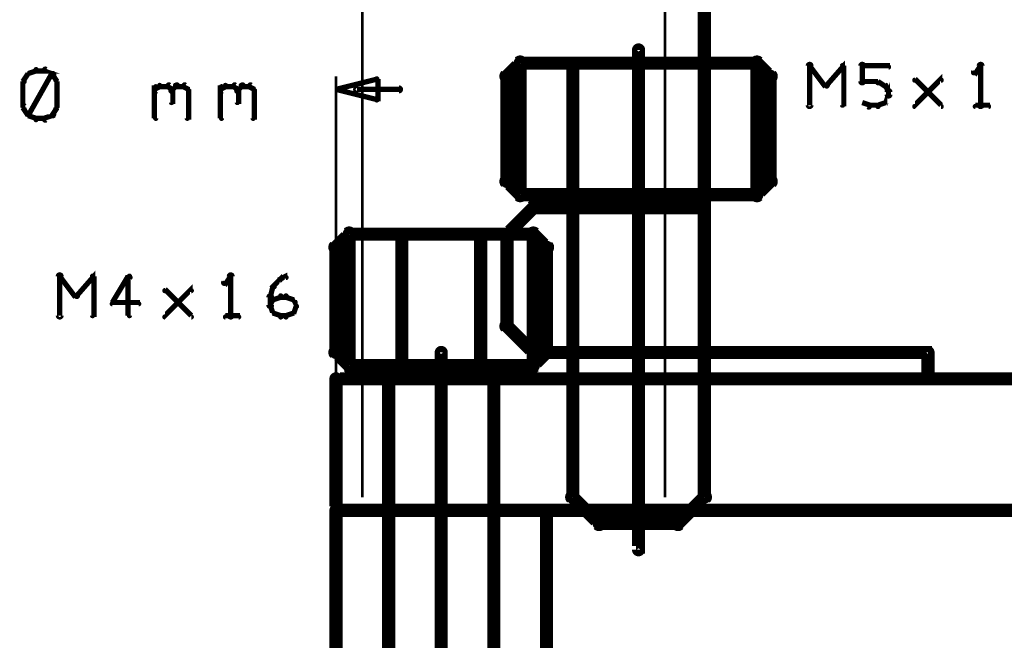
# Model space of a CAD drawing. Extents: x 26 to 524, y 33 to 520.
# Tile 80 of 95: x 356 to 394, y 398 to 421. Entities that reach past the tile are written whole.
import ezdxf

# ---------------------------------------------------------------- set-up
doc = ezdxf.new("R2010")
doc.units = 0
for name, color, linetype in [('BOTTOM', 22, 'CONTINUOUS'), ('DIMENSIONS', 3, 'CONTINUOUS'), ('DRAWING', 1, 'CONTINUOUS'), ('DRAWING2', 4, 'CONTINUOUS'), ('OUTLINES', 5, 'CONTINUOUS')]:
    doc.layers.add(name, color=color, linetype=linetype)

msp = doc.modelspace()

# ---------------------------------------------------------------- linework, layer by layer
at = {"layer": 'BOTTOM', "color": 251}
msp.add_lwpolyline([(382.5, 452.5, 0.5, 0.5, 0), (382.5, 414, 0, 0, 0), (382.5, 414, 0.3, 0.3, 0), (382.4, 414, 0.3, 0.3, 1), (382.6, 414, 0, 0, 0), (382.5, 413.9, 0.3, 0.3, 1), (382.5, 414.1, 0, 0, 0), (382.5, 414, 0, 0, 0), (382.5, 414, 0.5, 0.5, 0), (376, 414, 0, 0, 0), (376, 414, 0.3, 0.3, 0), (376, 414.1, 0.3, 0.3, 1), (376, 413.9, 0, 0, 0), (376.1, 413.9, 0.3, 0.3, 1), (375.9, 414.1, 0, 0, 0), (376, 414, 0, 0, 0), (376, 414, 0.5, 0.5, 0), (375, 413, 0, 0, 0), (375, 413, 0.3, 0.3, 0), (374.9, 413.1, 0.3, 0.3, 1), (375.1, 412.9, 0, 0, 0), (375.1, 413, 0.3, 0.3, 1), (374.9, 413, 0, 0, 0), (375, 413, 0, 0, 0), (375, 413, 0.5, 0.5, 0), (375, 409.5, 0, 0, 0), (375, 409.5, 0.3, 0.3, 0), (374.9, 409.5, 0.3, 0.3, 1), (375.1, 409.5, 0, 0, 0), (375.1, 409.6, 0.3, 0.3, 1), (374.9, 409.4, 0, 0, 0), (375, 409.5, 0, 0, 0), (375, 409.5, 0.5, 0.5, 0), (376, 408.5, 0.5, 0.5, 0), (376, 408.5, 0, 0, 0), (376, 408.5, 0.3, 0.3, 0), (375.9, 408.4, 0.3, 0.3, 1), (376.1, 408.6, 0, 0, 0), (376, 408.6, 0.3, 0.3, 1), (376, 408.4, 0, 0, 0), (376, 408.5, 0, 0, 0), (376, 408.5, 0.5, 0.5, 0), (391, 408.5, 0, 0, 0), (391, 408.5, 0.3, 0.3, 0), (391, 408.4, 0.3, 0.3, 1), (391, 408.6, 0, 0, 0), (391.1, 408.5, 0.3, 0.3, 1), (390.9, 408.5, 0, 0, 0), (391, 408.5, 0, 0, 0), (391, 408.5, 0.5, 0.5, 0), (391, 407.5, 0, 0, 0), (391, 407.5, 0.3, 0.3, 0), (390.9, 407.5, 0.3, 0.3, 1), (391.1, 407.5, 0, 0, 0), (391, 407.6, 0.3, 0.3, 1), (391, 407.4, 0, 0, 0), (391, 407.5, 0, 0, 0), (391, 407.5, 0.5, 0.5, 0), (416.5, 407.5, 0, 0, 0)], format="xyseb", dxfattribs=at)
at = {"layer": 'DIMENSIONS', "color": 94}
for points in [[(369.5, 403, 0.1, 0.1, 1), (369.5, 403, 0, 0, 0), (369.5, 403, 0, 0, 0), (369.5, 403, 0.1, 0.1, 0), (369.5, 429.5, 0.1, 0.1, 0), (369.5, 429.5, 0, 0, 0), (369.5, 429.5, 0.1, 0.1, 0), (369.5, 429.5, 0.1, 0.1, 1), (369.5, 429.5, 0, 0, 0)], [(381, 403, 0.1, 0.1, 1), (381, 403, 0, 0, 0), (381, 403, 0, 0, 0), (381, 403, 0.1, 0.1, 0), (381, 429.5, 0.1, 0.1, 0), (381, 429.5, 0, 0, 0), (381, 429.5, 0.1, 0.1, 0), (381, 429.5, 0.1, 0.1, 1), (381, 429.5, 0, 0, 0)], [(356.9, 419.1, 0.1, 0.1, 1), (356.8, 419.1, 0, 0, 0), (356.8, 419.1, 0, 0, 0), (356.8, 419.1, 0.2, 0.2, 0), (356.6, 418.8, 0.2, 0.2, 0), (356.6, 418.8, 0, 0, 0), (356.6, 418.8, 0.1, 0.1, 0), (356.6, 418.8, 0.1, 0.1, 1), (356.7, 418.8, 0, 0, 0)], [(357.1, 419.2, 0.1, 0.1, 1), (357.1, 419.3, 0, 0, 0), (357.1, 419.2, 0, 0, 0), (357.1, 419.2, 0.2, 0.2, 0), (356.8, 419.1, 0.2, 0.2, 0), (356.8, 419.1, 0, 0, 0), (356.8, 419.1, 0.1, 0.1, 0), (356.8, 419.1, 0.1, 0.1, 1), (356.8, 419, 0, 0, 0)], [(356.8, 417.6, 0.1, 0.1, 1), (356.8, 417.5, 0, 0, 0), (356.8, 417.5, 0, 0, 0), (356.8, 417.5, 0.2, 0.2, 0), (357.7, 419.1, 0.2, 0.2, 0), (357.7, 419.1, 0, 0, 0), (357.7, 419.1, 0.1, 0.1, 0), (357.8, 419.1, 0.1, 0.1, 1), (357.7, 419.1, 0, 0, 0)], [(357.4, 419.2, 0.1, 0.1, 1), (357.4, 419.3, 0, 0, 0), (357.4, 419.2, 0, 0, 0), (357.4, 419.2, 0.2, 0.2, 0), (357.1, 419.2, 0.2, 0.2, 0), (357.1, 419.2, 0, 0, 0), (357.1, 419.2, 0.1, 0.1, 0), (357.1, 419.3, 0.1, 0.1, 1), (357.1, 419.2, 0, 0, 0)], [(357.7, 419, 0.1, 0.1, 1), (357.8, 419.1, 0, 0, 0), (357.7, 419.1, 0, 0, 0), (357.7, 419.1, 0.2, 0.2, 0), (357.4, 419.2, 0.2, 0.2, 0), (357.4, 419.2, 0, 0, 0), (357.4, 419.2, 0.1, 0.1, 0), (357.5, 419.3, 0.1, 0.1, 1), (357.4, 419.2, 0, 0, 0)], [(357.9, 418.8, 0.1, 0.1, 1), (357.9, 418.8, 0, 0, 0), (357.9, 418.8, 0, 0, 0), (357.9, 418.8, 0.2, 0.2, 0), (357.7, 419.1, 0.2, 0.2, 0), (357.7, 419.1, 0, 0, 0), (357.7, 419.1, 0.1, 0.1, 0), (357.8, 419.1, 0.1, 0.1, 1), (357.7, 419.1, 0, 0, 0)], [(356.7, 418.8, 0.1, 0.1, 1), (356.6, 418.8, 0, 0, 0), (356.6, 418.8, 0, 0, 0), (356.6, 418.8, 0.2, 0.2, 0), (356.6, 417.8, 0.2, 0.2, 0), (356.6, 417.8, 0, 0, 0), (356.6, 417.8, 0.1, 0.1, 0), (356.6, 417.8, 0.1, 0.1, 1), (356.7, 417.8, 0, 0, 0)], [(357.8, 417.8, 0.1, 0.1, 1), (357.9, 417.8, 0, 0, 0), (357.9, 417.8, 0, 0, 0), (357.9, 417.8, 0.2, 0.2, 0), (357.9, 418.8, 0.2, 0.2, 0), (357.9, 418.8, 0, 0, 0), (357.9, 418.8, 0.1, 0.1, 0), (357.9, 418.8, 0.1, 0.1, 1), (357.8, 418.8, 0, 0, 0)], [(361.6, 418.5, 0.1, 0.1, 1), (361.7, 418.4, 0, 0, 0), (361.6, 418.5, 0, 0, 0), (361.6, 418.5, 0.2, 0.2, 0), (361.8, 418.6, 0.2, 0.2, 0), (361.8, 418.6, 0, 0, 0), (361.8, 418.6, 0.1, 0.1, 0), (361.8, 418.6, 0.1, 0.1, 1), (361.8, 418.7, 0, 0, 0)], [(361.6, 417.4, 0.1, 0.1, 1), (361.7, 417.4, 0, 0, 0), (361.6, 417.4, 0, 0, 0), (361.6, 417.4, 0.2, 0.2, 0), (361.6, 418.6, 0.2, 0.2, 0), (361.6, 418.6, 0, 0, 0), (361.6, 418.6, 0.1, 0.1, 0), (361.7, 418.6, 0.1, 0.1, 1), (361.6, 418.6, 0, 0, 0)], [(361.8, 418.7, 0.1, 0.1, 1), (361.8, 418.6, 0, 0, 0), (361.8, 418.6, 0, 0, 0), (361.8, 418.6, 0.2, 0.2, 0), (362.1, 418.6, 0.2, 0.2, 0), (362.1, 418.6, 0, 0, 0), (362.1, 418.6, 0.1, 0.1, 0), (362.1, 418.6, 0.1, 0.1, 1), (362.1, 418.7, 0, 0, 0)], [(362.2, 418.7, 0.1, 0.1, 1), (362.1, 418.6, 0, 0, 0), (362.1, 418.6, 0, 0, 0), (362.1, 418.6, 0.2, 0.2, 0), (362.3, 418.5, 0.2, 0.2, 0), (362.3, 418.5, 0, 0, 0), (362.3, 418.5, 0.1, 0.1, 0), (362.2, 418.4, 0.1, 0.1, 1), (362.3, 418.5, 0, 0, 0)], [(362.2, 418.5, 0.1, 0.1, 1), (362.3, 418.4, 0, 0, 0), (362.3, 418.5, 0, 0, 0), (362.3, 418.5, 0.2, 0.2, 0), (362.4, 418.6, 0.2, 0.2, 0), (362.4, 418.6, 0, 0, 0), (362.4, 418.6, 0.1, 0.1, 0), (362.5, 418.6, 0.1, 0.1, 1), (362.4, 418.7, 0, 0, 0)], [(362.4, 418.7, 0.1, 0.1, 1), (362.4, 418.6, 0, 0, 0), (362.4, 418.6, 0, 0, 0), (362.4, 418.6, 0.2, 0.2, 0), (362.7, 418.6, 0.2, 0.2, 0), (362.7, 418.6, 0, 0, 0), (362.7, 418.6, 0.1, 0.1, 0), (362.7, 418.6, 0.1, 0.1, 1), (362.7, 418.7, 0, 0, 0)], [(362.8, 418.7, 0.1, 0.1, 1), (362.7, 418.6, 0, 0, 0), (362.7, 418.6, 0, 0, 0), (362.7, 418.6, 0.2, 0.2, 0), (362.9, 418.5, 0.2, 0.2, 0), (362.9, 418.5, 0, 0, 0), (362.9, 418.5, 0.1, 0.1, 0), (362.9, 418.4, 0.1, 0.1, 1), (362.9, 418.5, 0, 0, 0)], [(364.1, 418.5, 0.1, 0.1, 1), (364.2, 418.4, 0, 0, 0), (364.1, 418.5, 0, 0, 0), (364.1, 418.5, 0.2, 0.2, 0), (364.3, 418.6, 0.2, 0.2, 0), (364.3, 418.6, 0, 0, 0), (364.3, 418.6, 0.1, 0.1, 0), (364.3, 418.6, 0.1, 0.1, 1), (364.3, 418.7, 0, 0, 0)], [(364.1, 417.4, 0.1, 0.1, 1), (364.2, 417.4, 0, 0, 0), (364.1, 417.4, 0, 0, 0), (364.1, 417.4, 0.2, 0.2, 0), (364.1, 418.6, 0.2, 0.2, 0), (364.1, 418.6, 0, 0, 0), (364.1, 418.6, 0.1, 0.1, 0), (364.2, 418.6, 0.1, 0.1, 1), (364.1, 418.6, 0, 0, 0)], [(364.3, 418.7, 0.1, 0.1, 1), (364.3, 418.6, 0, 0, 0), (364.3, 418.6, 0, 0, 0), (364.3, 418.6, 0.2, 0.2, 0), (364.6, 418.6, 0.2, 0.2, 0), (364.6, 418.6, 0, 0, 0), (364.6, 418.6, 0.1, 0.1, 0), (364.6, 418.6, 0.1, 0.1, 1), (364.6, 418.7, 0, 0, 0)], [(364.7, 418.7, 0.1, 0.1, 1), (364.6, 418.6, 0, 0, 0), (364.6, 418.6, 0, 0, 0), (364.6, 418.6, 0.2, 0.2, 0), (364.8, 418.5, 0.2, 0.2, 0), (364.8, 418.5, 0, 0, 0), (364.8, 418.5, 0.1, 0.1, 0), (364.7, 418.4, 0.1, 0.1, 1), (364.8, 418.5, 0, 0, 0)], [(364.7, 418.5, 0.1, 0.1, 1), (364.8, 418.4, 0, 0, 0), (364.8, 418.5, 0, 0, 0), (364.8, 418.5, 0.2, 0.2, 0), (364.9, 418.6, 0.2, 0.2, 0), (364.9, 418.6, 0, 0, 0), (364.9, 418.6, 0.1, 0.1, 0), (365, 418.6, 0.1, 0.1, 1), (364.9, 418.7, 0, 0, 0)], [(364.9, 418.7, 0.1, 0.1, 1), (364.9, 418.6, 0, 0, 0), (364.9, 418.6, 0, 0, 0), (364.9, 418.6, 0.2, 0.2, 0), (365.2, 418.6, 0.2, 0.2, 0), (365.2, 418.6, 0, 0, 0), (365.2, 418.6, 0.1, 0.1, 0), (365.2, 418.6, 0.1, 0.1, 1), (365.2, 418.7, 0, 0, 0)], [(365.3, 418.7, 0.1, 0.1, 1), (365.2, 418.6, 0, 0, 0), (365.2, 418.6, 0, 0, 0), (365.2, 418.6, 0.2, 0.2, 0), (365.4, 418.5, 0.2, 0.2, 0), (365.4, 418.5, 0, 0, 0), (365.4, 418.5, 0.1, 0.1, 0), (365.4, 418.4, 0.1, 0.1, 1), (365.4, 418.5, 0, 0, 0)], [(368.5, 376, 0.1, 0.1, 1), (368.5, 376, 0, 0, 0), (368.5, 376, 0, 0, 0), (368.5, 376, 0.1, 0.1, 0), (368.5, 419, 0.1, 0.1, 0), (368.5, 419, 0, 0, 0), (368.5, 419, 0.1, 0.1, 0), (368.5, 419, 0.1, 0.1, 1), (368.5, 419, 0, 0, 0)], [(362.3, 418.5, 0.1, 0.1, 1), (362.2, 418.5, 0, 0, 0), (362.3, 418.5, 0, 0, 0), (362.3, 418.5, 0.2, 0.2, 0), (362.3, 418, 0.2, 0.2, 0), (362.3, 418, 0, 0, 0), (362.3, 418, 0.1, 0.1, 0), (362.2, 418, 0.1, 0.1, 1), (362.3, 418, 0, 0, 0)], [(362.9, 418.5, 0.1, 0.1, 1), (362.8, 418.5, 0, 0, 0), (362.9, 418.5, 0, 0, 0), (362.9, 418.5, 0.2, 0.2, 0), (362.9, 417.4, 0.2, 0.2, 0), (362.9, 417.4, 0, 0, 0), (362.9, 417.4, 0.1, 0.1, 0), (362.8, 417.4, 0.1, 0.1, 1), (362.9, 417.4, 0, 0, 0)], [(364.8, 418.5, 0.1, 0.1, 1), (364.7, 418.5, 0, 0, 0), (364.8, 418.5, 0, 0, 0), (364.8, 418.5, 0.2, 0.2, 0), (364.8, 418, 0.2, 0.2, 0), (364.8, 418, 0, 0, 0), (364.8, 418, 0.1, 0.1, 0), (364.7, 418, 0.1, 0.1, 1), (364.8, 418, 0, 0, 0)], [(365.4, 418.5, 0.1, 0.1, 1), (365.3, 418.5, 0, 0, 0), (365.4, 418.5, 0, 0, 0), (365.4, 418.5, 0.2, 0.2, 0), (365.4, 417.4, 0.2, 0.2, 0), (365.4, 417.4, 0, 0, 0), (365.4, 417.4, 0.1, 0.1, 0), (365.3, 417.4, 0.1, 0.1, 1), (365.4, 417.4, 0, 0, 0)], [(369.3, 418.6, 0.1, 0.1, 1), (369.3, 418.4, 0, 0, 0), (369.3, 418.5, 0, 0, 0), (369.3, 418.5, 0.2, 0.2, 0), (370.9, 418.5, 0.2, 0.2, 0), (370.9, 418.5, 0, 0, 0), (370.9, 418.5, 0.1, 0.1, 0), (370.9, 418.4, 0.1, 0.1, 1), (370.9, 418.6, 0, 0, 0)], [(356.7, 417.9, 0.1, 0.1, 1), (356.6, 417.8, 0, 0, 0), (356.6, 417.8, 0, 0, 0), (356.6, 417.8, 0.2, 0.2, 0), (356.8, 417.5, 0.2, 0.2, 0), (356.8, 417.5, 0, 0, 0), (356.8, 417.5, 0.1, 0.1, 0), (356.8, 417.5, 0.1, 0.1, 1), (356.9, 417.5, 0, 0, 0)], [(357.7, 417.5, 0.1, 0.1, 1), (357.8, 417.5, 0, 0, 0), (357.7, 417.5, 0, 0, 0), (357.7, 417.5, 0.2, 0.2, 0), (357.9, 417.8, 0.2, 0.2, 0), (357.9, 417.8, 0, 0, 0), (357.9, 417.8, 0.1, 0.1, 0), (357.9, 417.8, 0.1, 0.1, 1), (357.9, 417.9, 0, 0, 0)], [(356.8, 417.6, 0.1, 0.1, 1), (356.8, 417.5, 0, 0, 0), (356.8, 417.5, 0, 0, 0), (356.8, 417.5, 0.2, 0.2, 0), (357.1, 417.4, 0.2, 0.2, 0), (357.1, 417.4, 0, 0, 0), (357.1, 417.4, 0.1, 0.1, 0), (357.1, 417.3, 0.1, 0.1, 1), (357.1, 417.4, 0, 0, 0)], [(357.4, 417.4, 0.1, 0.1, 1), (357.5, 417.3, 0, 0, 0), (357.4, 417.4, 0, 0, 0), (357.4, 417.4, 0.2, 0.2, 0), (357.7, 417.5, 0.2, 0.2, 0), (357.7, 417.5, 0, 0, 0), (357.7, 417.5, 0.1, 0.1, 0), (357.8, 417.5, 0.1, 0.1, 1), (357.7, 417.6, 0, 0, 0)], [(357.1, 417.4, 0.1, 0.1, 1), (357.1, 417.3, 0, 0, 0), (357.1, 417.4, 0, 0, 0), (357.1, 417.4, 0.2, 0.2, 0), (357.4, 417.4, 0.2, 0.2, 0), (357.4, 417.4, 0, 0, 0), (357.4, 417.4, 0.1, 0.1, 0), (357.4, 417.3, 0.1, 0.1, 1), (357.4, 417.4, 0, 0, 0)]]:
    msp.add_lwpolyline(points, format="xyseb", dxfattribs=at)
msp.add_lwpolyline([(368.5, 418.5, 0.1, 0.1, 1), (368.5, 418.5, 0, 0, 0), (368.5, 418.5, 0, 0, 0), (368.5, 418.5, 0.2, 0.2, 0), (370.1, 418.9, 0, 0, 0), (370.1, 418.9, 0.1, 0.1, 0), (370.1, 418.9, 0.1, 0.1, 1), (370.1, 418.9, 0, 0, 0), (370.1, 418.9, 0.1, 0.1, 1), (370, 418.9, 0, 0, 0), (370.1, 418.9, 0, 0, 0), (370.1, 418.9, 0.2, 0.2, 0), (370.1, 418.1, 0, 0, 0), (370.1, 418.1, 0.1, 0.1, 0), (370, 418.1, 0.1, 0.1, 1), (370.1, 418.1, 0, 0, 0), (370.1, 418.1, 0.1, 0.1, 1), (370.1, 418.1, 0, 0, 0), (370.1, 418.1, 0, 0, 0), (370.1, 418.1, 0.2, 0.2, 0), (368.5, 418.5, 0.2, 0.2, 0), (368.5, 418.5, 0, 0, 0), (368.5, 418.5, 0.1, 0.1, 0), (368.5, 418.5, 0.1, 0.1, 1), (368.5, 418.5, 0, 0, 0)], format="xyseb", close=True, dxfattribs=at)
at = {"layer": 'DRAWING', "color": 2}
for points in [[(380.1, 420, 0.3, 0.3, 1), (379.9, 420, 0, 0, 0), (380, 420, 0, 0, 0), (380, 420, 0.5, 0.5, 0), (380, 401, 0.5, 0.5, 0), (380, 401, 0, 0, 0), (380, 401, 0.3, 0.3, 0), (379.9, 401, 0.3, 0.3, 1), (380.1, 401, 0, 0, 0)], [(372.6, 408.5, 0.3, 0.3, 1), (372.4, 408.5, 0, 0, 0), (372.5, 408.5, 0, 0, 0), (372.5, 408.5, 0.5, 0.5, 0), (372.5, 385.5, 0.5, 0.5, 0), (372.5, 385.5, 0, 0, 0), (372.5, 385.5, 0.3, 0.3, 0), (372.4, 385.5, 0.3, 0.3, 1), (372.6, 385.5, 0, 0, 0)], [(433.5, 407.5, 0.5, 0.5, 0), (368.5, 407.5, 0, 0, 0), (368.5, 407.5, 0.3, 0.3, 0), (368.5, 407.6, 0.3, 0.3, 1), (368.5, 407.4, 0, 0, 0), (368.6, 407.5, 0.3, 0.3, 1), (368.4, 407.5, 0, 0, 0), (368.5, 407.5, 0, 0, 0), (368.5, 407.5, 0.5, 0.5, 0), (368.5, 402.5, 0.5, 0.5, 0), (368.5, 402.5, 0, 0, 0), (368.5, 402.5, 0.3, 0.3, 0), (368.4, 402.5, 0.3, 0.3, 1), (368.6, 402.5, 0, 0, 0), (368.5, 402.6, 0.3, 0.3, 1), (368.5, 402.4, 0, 0, 0), (368.5, 402.5, 0, 0, 0), (368.5, 402.5, 0.5, 0.5, 0), (433.5, 402.5, 0, 0, 0)]]:
    msp.add_lwpolyline(points, format="xyseb", dxfattribs=at)
at = {"layer": 'DRAWING2', "color": 171}
msp.add_lwpolyline([(376.5, 202.5, 0.5, 0.5, 0), (376.5, 402.5, 0, 0, 0), (376.5, 402.5, 0.3, 0.3, 0), (376.6, 402.5, 0.3, 0.3, 1), (376.4, 402.5, 0, 0, 0), (376.5, 402.4, 0.3, 0.3, 1), (376.5, 402.6, 0, 0, 0), (376.5, 402.5, 0, 0, 0), (376.5, 402.5, 0.5, 0.5, 0), (368.5, 402.5, 0, 0, 0), (368.5, 402.5, 0.3, 0.3, 0), (368.5, 402.6, 0.3, 0.3, 1), (368.5, 402.4, 0, 0, 0), (368.6, 402.5, 0.3, 0.3, 1), (368.4, 402.5, 0, 0, 0), (368.5, 402.5, 0, 0, 0), (368.5, 402.5, 0.5, 0.5, 0), (368.5, 202.5, 0.5, 0.5, 0)], format="xyseb", dxfattribs=at)
at = {"layer": 'OUTLINES', "color": 11}
for points in [[(375.1, 415, 0.3, 0.3, -1), (374.9, 415, 0, 0, 0), (375, 415, 0, 0, 0), (375, 415, 0.5, 0.5, 0), (375, 419, 0, 0, 0), (375, 419, 0.3, 0.3, 0), (374.9, 419, 0.3, 0.3, -1), (375.1, 419, 0, 0, 0), (375.1, 418.9, 0.3, 0.3, -1), (374.9, 419.1, 0, 0, 0), (375, 419, 0, 0, 0), (375, 419, 0.5, 0.5, 0), (375.5, 419.5, 0, 0, 0), (375.5, 419.5, 0.3, 0.3, 0), (375.4, 419.6, 0.3, 0.3, -1), (375.6, 419.4, 0, 0, 0), (375.5, 419.4, 0.3, 0.3, -1), (375.5, 419.6, 0, 0, 0), (375.5, 419.5, 0, 0, 0), (375.5, 419.5, 0.5, 0.5, 0), (384.5, 419.5, 0, 0, 0), (384.5, 419.5, 0.3, 0.3, 0), (384.5, 419.6, 0.3, 0.3, -1), (384.5, 419.4, 0, 0, 0), (384.4, 419.4, 0.3, 0.3, -1), (384.6, 419.6, 0, 0, 0), (384.5, 419.5, 0, 0, 0), (384.5, 419.5, 0.5, 0.5, 0), (385, 419, 0, 0, 0), (385, 419, 0.3, 0.3, 0), (385.1, 419.1, 0.3, 0.3, -1), (384.9, 418.9, 0, 0, 0), (384.9, 419, 0.3, 0.3, -1), (385.1, 419, 0, 0, 0), (385, 419, 0, 0, 0), (385, 419, 0.5, 0.5, 0), (385, 415, 0, 0, 0), (385, 415, 0.3, 0.3, 0), (385.1, 415, 0.3, 0.3, -1), (384.9, 415, 0, 0, 0), (384.9, 415.1, 0.3, 0.3, -1), (385.1, 414.9, 0, 0, 0), (385, 415, 0, 0, 0), (385, 415, 0.5, 0.5, 0), (384.5, 414.5, 0, 0, 0), (384.5, 414.5, 0.3, 0.3, 0), (384.6, 414.4, 0.3, 0.3, -1), (384.4, 414.6, 0, 0, 0), (384.5, 414.6, 0.3, 0.3, -1), (384.5, 414.4, 0, 0, 0), (384.5, 414.5, 0, 0, 0), (384.5, 414.5, 0.5, 0.5, 0), (375.5, 414.5, 0, 0, 0), (375.5, 414.5, 0.3, 0.3, 0), (375.5, 414.4, 0.3, 0.3, -1), (375.5, 414.6, 0, 0, 0), (375.6, 414.6, 0.3, 0.3, -1), (375.4, 414.4, 0, 0, 0), (375.5, 414.5, 0, 0, 0), (375.5, 414.5, 0.5, 0.5, 0), (375, 415, 0.5, 0.5, 0), (375, 415, 0, 0, 0), (375, 415, 0.3, 0.3, 0), (374.9, 414.9, 0.3, 0.3, -1), (375.1, 415.1, 0, 0, 0)], [(375.6, 414.5, 0.3, 0.3, -1), (375.4, 414.5, 0, 0, 0), (375.5, 414.5, 0, 0, 0), (375.5, 414.5, 0.5, 0.5, 0), (375.5, 419.5, 0, 0, 0), (375.5, 419.5, 0.3, 0.3, 0), (375.4, 419.5, 0.3, 0.3, -1), (375.6, 419.5, 0, 0, 0), (375.5, 419.4, 0.3, 0.3, -1), (375.5, 419.6, 0, 0, 0), (375.5, 419.5, 0, 0, 0), (375.5, 419.5, 0.5, 0.5, 0), (377.5, 419.5, 0, 0, 0), (377.5, 419.5, 0.3, 0.3, 0), (377.5, 419.6, 0.3, 0.3, -1), (377.5, 419.4, 0, 0, 0), (377.4, 419.5, 0.3, 0.3, -1), (377.6, 419.5, 0, 0, 0), (377.5, 419.5, 0, 0, 0), (377.5, 419.5, 0.5, 0.5, 0), (377.5, 414.5, 0, 0, 0), (377.5, 414.5, 0.3, 0.3, 0), (377.6, 414.5, 0.3, 0.3, -1), (377.4, 414.5, 0, 0, 0), (377.5, 414.6, 0.3, 0.3, -1), (377.5, 414.4, 0, 0, 0), (377.5, 414.5, 0, 0, 0), (377.5, 414.5, 0.5, 0.5, 0), (375.5, 414.5, 0.5, 0.5, 0), (375.5, 414.5, 0, 0, 0), (375.5, 414.5, 0.3, 0.3, 0), (375.5, 414.4, 0.3, 0.3, -1), (375.5, 414.6, 0, 0, 0)], [(382.6, 414.5, 0.3, 0.3, -1), (382.4, 414.5, 0, 0, 0), (382.5, 414.5, 0, 0, 0), (382.5, 414.5, 0.5, 0.5, 0), (382.5, 419.5, 0, 0, 0), (382.5, 419.5, 0.3, 0.3, 0), (382.4, 419.5, 0.3, 0.3, -1), (382.6, 419.5, 0, 0, 0), (382.5, 419.4, 0.3, 0.3, -1), (382.5, 419.6, 0, 0, 0), (382.5, 419.5, 0, 0, 0), (382.5, 419.5, 0.5, 0.5, 0), (384.5, 419.5, 0, 0, 0), (384.5, 419.5, 0.3, 0.3, 0), (384.5, 419.6, 0.3, 0.3, -1), (384.5, 419.4, 0, 0, 0), (384.4, 419.5, 0.3, 0.3, -1), (384.6, 419.5, 0, 0, 0), (384.5, 419.5, 0, 0, 0), (384.5, 419.5, 0.5, 0.5, 0), (384.5, 414.5, 0, 0, 0), (384.5, 414.5, 0.3, 0.3, 0), (384.6, 414.5, 0.3, 0.3, -1), (384.4, 414.5, 0, 0, 0), (384.5, 414.6, 0.3, 0.3, -1), (384.5, 414.4, 0, 0, 0), (384.5, 414.5, 0, 0, 0), (384.5, 414.5, 0.5, 0.5, 0), (382.5, 414.5, 0.5, 0.5, 0), (382.5, 414.5, 0, 0, 0), (382.5, 414.5, 0.3, 0.3, 0), (382.5, 414.4, 0.3, 0.3, -1), (382.5, 414.6, 0, 0, 0)], [(377.6, 414, 0.3, 0.3, 1), (377.4, 414, 0, 0, 0), (377.5, 414, 0, 0, 0), (377.5, 414, 0.5, 0.5, 0), (377.5, 403, 0, 0, 0), (377.5, 403, 0.3, 0.3, 0), (377.4, 403, 0.3, 0.3, 1), (377.6, 403, 0, 0, 0), (377.6, 403.1, 0.3, 0.3, 1), (377.4, 402.9, 0, 0, 0), (377.5, 403, 0, 0, 0), (377.5, 403, 0.5, 0.5, 0), (378.5, 402, 0, 0, 0), (378.5, 402, 0.3, 0.3, 0), (378.4, 401.9, 0.3, 0.3, 1), (378.6, 402.1, 0, 0, 0), (378.5, 402.1, 0.3, 0.3, 1), (378.5, 401.9, 0, 0, 0), (378.5, 402, 0, 0, 0), (378.5, 402, 0.5, 0.5, 0), (381.5, 402, 0, 0, 0), (381.5, 402, 0.3, 0.3, 0), (381.5, 401.9, 0.3, 0.3, 1), (381.5, 402.1, 0, 0, 0), (381.4, 402.1, 0.3, 0.3, 1), (381.6, 401.9, 0, 0, 0), (381.5, 402, 0, 0, 0), (381.5, 402, 0.5, 0.5, 0), (382.5, 403, 0, 0, 0), (382.5, 403, 0.3, 0.3, 0), (382.6, 402.9, 0.3, 0.3, 1), (382.4, 403.1, 0, 0, 0), (382.4, 403, 0.3, 0.3, 1), (382.6, 403, 0, 0, 0), (382.5, 403, 0, 0, 0), (382.5, 403, 0.5, 0.5, 0), (382.5, 414, 0, 0, 0), (382.5, 414, 0.3, 0.3, 0), (382.6, 414, 0.3, 0.3, 1), (382.4, 414, 0, 0, 0), (382.5, 413.9, 0.3, 0.3, 1), (382.5, 414.1, 0, 0, 0), (382.5, 414, 0, 0, 0), (382.5, 414, 0.5, 0.5, 0), (377.5, 414, 0.5, 0.5, 0), (377.5, 414, 0, 0, 0), (377.5, 414, 0.3, 0.3, 0), (377.5, 414.1, 0.3, 0.3, 1), (377.5, 413.9, 0, 0, 0)], [(368.6, 408.5, 0.3, 0.3, -1), (368.4, 408.5, 0, 0, 0), (368.5, 408.5, 0, 0, 0), (368.5, 408.5, 0.5, 0.5, 0), (368.5, 412.5, 0, 0, 0), (368.5, 412.5, 0.3, 0.3, 0), (368.4, 412.5, 0.3, 0.3, -1), (368.6, 412.5, 0, 0, 0), (368.6, 412.4, 0.3, 0.3, -1), (368.4, 412.6, 0, 0, 0), (368.5, 412.5, 0, 0, 0), (368.5, 412.5, 0.5, 0.5, 0), (369, 413, 0, 0, 0), (369, 413, 0.3, 0.3, 0), (368.9, 413.1, 0.3, 0.3, -1), (369.1, 412.9, 0, 0, 0), (369, 412.9, 0.3, 0.3, -1), (369, 413.1, 0, 0, 0), (369, 413, 0, 0, 0), (369, 413, 0.5, 0.5, 0), (376, 413, 0, 0, 0), (376, 413, 0.3, 0.3, 0), (376, 413.1, 0.3, 0.3, -1), (376, 412.9, 0, 0, 0), (375.9, 412.9, 0.3, 0.3, -1), (376.1, 413.1, 0, 0, 0), (376, 413, 0, 0, 0), (376, 413, 0.5, 0.5, 0), (376.5, 412.5, 0, 0, 0), (376.5, 412.5, 0.3, 0.3, 0), (376.6, 412.6, 0.3, 0.3, -1), (376.4, 412.4, 0, 0, 0), (376.4, 412.5, 0.3, 0.3, -1), (376.6, 412.5, 0, 0, 0), (376.5, 412.5, 0, 0, 0), (376.5, 412.5, 0.5, 0.5, 0), (376.5, 408.5, 0, 0, 0), (376.5, 408.5, 0.3, 0.3, 0), (376.6, 408.5, 0.3, 0.3, -1), (376.4, 408.5, 0, 0, 0), (376.4, 408.6, 0.3, 0.3, -1), (376.6, 408.4, 0, 0, 0), (376.5, 408.5, 0, 0, 0), (376.5, 408.5, 0.5, 0.5, 0), (376, 408, 0, 0, 0), (376, 408, 0.3, 0.3, 0), (376.1, 407.9, 0.3, 0.3, -1), (375.9, 408.1, 0, 0, 0), (376, 408.1, 0.3, 0.3, -1), (376, 407.9, 0, 0, 0), (376, 408, 0, 0, 0), (376, 408, 0.5, 0.5, 0), (369, 408, 0, 0, 0), (369, 408, 0.3, 0.3, 0), (369, 407.9, 0.3, 0.3, -1), (369, 408.1, 0, 0, 0), (369.1, 408.1, 0.3, 0.3, -1), (368.9, 407.9, 0, 0, 0), (369, 408, 0, 0, 0), (369, 408, 0.5, 0.5, 0), (368.5, 408.5, 0.5, 0.5, 0), (368.5, 408.5, 0, 0, 0), (368.5, 408.5, 0.3, 0.3, 0), (368.4, 408.4, 0.3, 0.3, -1), (368.6, 408.6, 0, 0, 0)], [(369.1, 408, 0.3, 0.3, -1), (368.9, 408, 0, 0, 0), (369, 408, 0, 0, 0), (369, 408, 0.5, 0.5, 0), (369, 413, 0, 0, 0), (369, 413, 0.3, 0.3, 0), (368.9, 413, 0.3, 0.3, -1), (369.1, 413, 0, 0, 0), (369, 412.9, 0.3, 0.3, -1), (369, 413.1, 0, 0, 0), (369, 413, 0, 0, 0), (369, 413, 0.5, 0.5, 0), (371, 413, 0, 0, 0), (371, 413, 0.3, 0.3, 0), (371, 413.1, 0.3, 0.3, -1), (371, 412.9, 0, 0, 0), (370.9, 413, 0.3, 0.3, -1), (371.1, 413, 0, 0, 0), (371, 413, 0, 0, 0), (371, 413, 0.5, 0.5, 0), (371, 408, 0, 0, 0), (371, 408, 0.3, 0.3, 0), (371.1, 408, 0.3, 0.3, -1), (370.9, 408, 0, 0, 0), (371, 408.1, 0.3, 0.3, -1), (371, 407.9, 0, 0, 0), (371, 408, 0, 0, 0), (371, 408, 0.5, 0.5, 0), (369, 408, 0.5, 0.5, 0), (369, 408, 0, 0, 0), (369, 408, 0.3, 0.3, 0), (369, 407.9, 0.3, 0.3, -1), (369, 408.1, 0, 0, 0)], [(374.1, 408, 0.3, 0.3, -1), (373.9, 408, 0, 0, 0), (374, 408, 0, 0, 0), (374, 408, 0.5, 0.5, 0), (374, 413, 0, 0, 0), (374, 413, 0.3, 0.3, 0), (373.9, 413, 0.3, 0.3, -1), (374.1, 413, 0, 0, 0), (374, 412.9, 0.3, 0.3, -1), (374, 413.1, 0, 0, 0), (374, 413, 0, 0, 0), (374, 413, 0.5, 0.5, 0), (376, 413, 0, 0, 0), (376, 413, 0.3, 0.3, 0), (376, 413.1, 0.3, 0.3, -1), (376, 412.9, 0, 0, 0), (375.9, 413, 0.3, 0.3, -1), (376.1, 413, 0, 0, 0), (376, 413, 0, 0, 0), (376, 413, 0.5, 0.5, 0), (376, 408, 0, 0, 0), (376, 408, 0.3, 0.3, 0), (376.1, 408, 0.3, 0.3, -1), (375.9, 408, 0, 0, 0), (376, 408.1, 0.3, 0.3, -1), (376, 407.9, 0, 0, 0), (376, 408, 0, 0, 0), (376, 408, 0.5, 0.5, 0), (374, 408, 0.5, 0.5, 0), (374, 408, 0, 0, 0), (374, 408, 0.3, 0.3, 0), (374, 407.9, 0.3, 0.3, -1), (374, 408.1, 0, 0, 0)]]:
    msp.add_lwpolyline(points, format="xyseb", close=True, dxfattribs=at)
for points in [[(386.4, 417.9, 0.1, 0.1, 1), (386.6, 417.9, 0, 0, 0), (386.5, 417.9, 0, 0, 0), (386.5, 417.9, 0.2, 0.2, 0), (386.5, 419.4, 0.2, 0.2, 0), (386.5, 419.4, 0, 0, 0), (386.5, 419.4, 0.1, 0.1, 0), (386.6, 419.4, 0.1, 0.1, 1), (386.4, 419.4, 0, 0, 0)], [(386.5, 419.4, 0.1, 0.1, 1), (386.5, 419.3, 0, 0, 0), (386.5, 419.4, 0, 0, 0), (386.5, 419.4, 0.2, 0.2, 0), (387.1, 418.6, 0.2, 0.2, 0), (387.1, 418.6, 0, 0, 0), (387.1, 418.6, 0.1, 0.1, 0), (387.1, 418.6, 0.1, 0.1, 1), (387.2, 418.7, 0, 0, 0)], [(387.1, 418.7, 0.1, 0.1, 1), (387.2, 418.6, 0, 0, 0), (387.1, 418.6, 0, 0, 0), (387.1, 418.6, 0.2, 0.2, 0), (387.8, 419.4, 0.2, 0.2, 0), (387.8, 419.4, 0, 0, 0), (387.8, 419.4, 0.1, 0.1, 0), (387.8, 419.3, 0.1, 0.1, 1), (387.7, 419.4, 0, 0, 0)], [(387.8, 419.4, 0.1, 0.1, 1), (387.7, 419.4, 0, 0, 0), (387.8, 419.4, 0, 0, 0), (387.8, 419.4, 0.2, 0.2, 0), (387.8, 417.9, 0.2, 0.2, 0), (387.8, 417.9, 0, 0, 0), (387.8, 417.9, 0.1, 0.1, 0), (387.7, 417.9, 0.1, 0.1, 1), (387.8, 417.9, 0, 0, 0)], [(388.4, 418.8, 0.1, 0.1, 1), (388.6, 418.8, 0, 0, 0), (388.5, 418.8, 0, 0, 0), (388.5, 418.8, 0.2, 0.2, 0), (388.5, 419.4, 0.2, 0.2, 0), (388.5, 419.4, 0, 0, 0), (388.5, 419.4, 0.1, 0.1, 0), (388.6, 419.4, 0.1, 0.1, 1), (388.4, 419.4, 0, 0, 0)], [(388.5, 419.4, 0.1, 0.1, 1), (388.5, 419.3, 0, 0, 0), (388.5, 419.4, 0, 0, 0), (388.5, 419.4, 0.2, 0.2, 0), (389.5, 419.4, 0.2, 0.2, 0), (389.5, 419.4, 0, 0, 0), (389.5, 419.4, 0.1, 0.1, 0), (389.5, 419.3, 0.1, 0.1, 1), (389.5, 419.4, 0, 0, 0)], [(393, 419.3, 0.1, 0.1, 1), (393, 419.4, 0, 0, 0), (393, 419.4, 0, 0, 0), (393, 419.4, 0.2, 0.2, 0), (392.8, 419.1, 0.2, 0.2, 0), (392.8, 419.1, 0, 0, 0), (392.8, 419.1, 0.1, 0.1, 0), (392.7, 419.2, 0.1, 0.1, 1), (392.8, 419.1, 0, 0, 0)], [(392.9, 417.9, 0.1, 0.1, 1), (393.1, 417.9, 0, 0, 0), (393, 417.9, 0, 0, 0), (393, 417.9, 0.2, 0.2, 0), (393, 419.4, 0.2, 0.2, 0), (393, 419.4, 0, 0, 0), (393, 419.4, 0.1, 0.1, 0), (393.1, 419.4, 0.1, 0.1, 1), (392.9, 419.4, 0, 0, 0)], [(389.1, 418.7, 0.1, 0.1, 1), (389.1, 418.8, 0, 0, 0), (389.1, 418.8, 0, 0, 0), (389.1, 418.8, 0.2, 0.2, 0), (388.5, 418.8, 0.2, 0.2, 0), (388.5, 418.8, 0, 0, 0), (388.5, 418.8, 0.1, 0.1, 0), (388.5, 418.8, 0.1, 0.1, 1), (388.5, 418.7, 0, 0, 0)], [(389.4, 418.6, 0.1, 0.1, 1), (389.4, 418.7, 0, 0, 0), (389.4, 418.6, 0, 0, 0), (389.4, 418.6, 0.2, 0.2, 0), (389.1, 418.8, 0.2, 0.2, 0), (389.1, 418.8, 0, 0, 0), (389.1, 418.8, 0.1, 0.1, 0), (389.1, 418.8, 0.1, 0.1, 1), (389.1, 418.7, 0, 0, 0)], [(389.3, 418, 0.1, 0.1, 1), (389.4, 418, 0, 0, 0), (389.4, 418, 0, 0, 0), (389.4, 418, 0.2, 0.2, 0), (389.5, 418.3, 0.2, 0.2, 0), (389.5, 418.3, 0, 0, 0), (389.5, 418.3, 0.1, 0.1, 0), (389.5, 418.2, 0.1, 0.1, 1), (389.5, 418.3, 0, 0, 0)], [(389.5, 418.4, 0.1, 0.1, 1), (389.5, 418.4, 0, 0, 0), (389.5, 418.4, 0, 0, 0), (389.5, 418.4, 0.2, 0.2, 0), (389.4, 418.6, 0.2, 0.2, 0), (389.4, 418.6, 0, 0, 0), (389.4, 418.6, 0.1, 0.1, 0), (389.4, 418.6, 0.1, 0.1, 1), (389.3, 418.6, 0, 0, 0)], [(390.5, 417.9, 0.1, 0.1, 1), (390.5, 417.8, 0, 0, 0), (390.5, 417.9, 0, 0, 0), (390.5, 417.9, 0.2, 0.2, 0), (391.5, 418.9, 0.2, 0.2, 0), (391.5, 418.9, 0, 0, 0), (391.5, 418.9, 0.1, 0.1, 0), (391.5, 418.8, 0.1, 0.1, 1), (391.5, 418.9, 0, 0, 0)], [(391.5, 417.8, 0.1, 0.1, 1), (391.5, 417.9, 0, 0, 0), (391.5, 417.9, 0, 0, 0), (391.5, 417.9, 0.2, 0.2, 0), (390.5, 418.9, 0.2, 0.2, 0), (390.5, 418.9, 0, 0, 0), (390.5, 418.9, 0.1, 0.1, 0), (390.5, 418.9, 0.1, 0.1, 1), (390.5, 418.8, 0, 0, 0)], [(389.4, 418.3, 0.1, 0.1, 1), (389.6, 418.3, 0, 0, 0), (389.5, 418.3, 0, 0, 0), (389.5, 418.3, 0.2, 0.2, 0), (389.5, 418.4, 0.2, 0.2, 0), (389.5, 418.4, 0, 0, 0), (389.5, 418.4, 0.1, 0.1, 0), (389.6, 418.4, 0.1, 0.1, 1), (389.4, 418.4, 0, 0, 0)], [(388.5, 418, 0.1, 0.1, 1), (388.5, 418, 0, 0, 0), (388.5, 418, 0, 0, 0), (388.5, 418, 0.2, 0.2, 0), (388.8, 417.9, 0.2, 0.2, 0), (388.8, 417.9, 0, 0, 0), (388.8, 417.9, 0.1, 0.1, 0), (388.7, 417.8, 0.1, 0.1, 1), (388.8, 417.9, 0, 0, 0)], [(388.8, 417.9, 0.1, 0.1, 1), (388.8, 417.8, 0, 0, 0), (388.8, 417.9, 0, 0, 0), (388.8, 417.9, 0.2, 0.2, 0), (389.1, 417.9, 0.2, 0.2, 0), (389.1, 417.9, 0, 0, 0), (389.1, 417.9, 0.1, 0.1, 0), (389.1, 417.8, 0.1, 0.1, 1), (389.1, 417.9, 0, 0, 0)], [(389.1, 417.9, 0.1, 0.1, 1), (389.1, 417.8, 0, 0, 0), (389.1, 417.9, 0, 0, 0), (389.1, 417.9, 0.2, 0.2, 0), (389.4, 418, 0.2, 0.2, 0), (389.4, 418, 0, 0, 0), (389.4, 418, 0.1, 0.1, 0), (389.4, 418, 0.1, 0.1, 1), (389.4, 418, 0, 0, 0)], [(392.8, 417.9, 0.1, 0.1, 1), (392.8, 417.8, 0, 0, 0), (392.8, 417.9, 0, 0, 0), (392.8, 417.9, 0.2, 0.2, 0), (393.3, 417.9, 0.2, 0.2, 0), (393.3, 417.9, 0, 0, 0), (393.3, 417.9, 0.1, 0.1, 0), (393.3, 417.8, 0.1, 0.1, 1), (393.3, 417.9, 0, 0, 0)], [(357.9, 409.9, 0.1, 0.1, 1), (358.1, 409.9, 0, 0, 0), (358, 409.9, 0, 0, 0), (358, 409.9, 0.2, 0.2, 0), (358, 411.4, 0.2, 0.2, 0), (358, 411.4, 0, 0, 0), (358, 411.4, 0.1, 0.1, 0), (358.1, 411.4, 0.1, 0.1, 1), (357.9, 411.4, 0, 0, 0)], [(358, 411.4, 0.1, 0.1, 1), (358, 411.3, 0, 0, 0), (358, 411.4, 0, 0, 0), (358, 411.4, 0.2, 0.2, 0), (358.6, 410.6, 0.2, 0.2, 0), (358.6, 410.6, 0, 0, 0), (358.6, 410.6, 0.1, 0.1, 0), (358.6, 410.6, 0.1, 0.1, 1), (358.7, 410.7, 0, 0, 0)], [(358.6, 410.7, 0.1, 0.1, 1), (358.7, 410.6, 0, 0, 0), (358.6, 410.6, 0, 0, 0), (358.6, 410.6, 0.2, 0.2, 0), (359.3, 411.4, 0.2, 0.2, 0), (359.3, 411.4, 0, 0, 0), (359.3, 411.4, 0.1, 0.1, 0), (359.3, 411.3, 0.1, 0.1, 1), (359.2, 411.4, 0, 0, 0)], [(359.3, 411.4, 0.1, 0.1, 1), (359.2, 411.4, 0, 0, 0), (359.3, 411.4, 0, 0, 0), (359.3, 411.4, 0.2, 0.2, 0), (359.3, 409.9, 0.2, 0.2, 0), (359.3, 409.9, 0, 0, 0), (359.3, 409.9, 0.1, 0.1, 0), (359.2, 409.9, 0.1, 0.1, 1), (359.3, 409.9, 0, 0, 0)], [(360.7, 411.3, 0.1, 0.1, 1), (360.6, 411.4, 0, 0, 0), (360.6, 411.4, 0, 0, 0), (360.6, 411.4, 0.2, 0.2, 0), (360, 410.4, 0.2, 0.2, 0), (360, 410.4, 0, 0, 0), (360, 410.4, 0.1, 0.1, 0), (360, 410.4, 0.1, 0.1, 1), (360, 410.3, 0, 0, 0)], [(360.6, 409.9, 0.1, 0.1, 1), (360.7, 409.9, 0, 0, 0), (360.6, 409.9, 0, 0, 0), (360.6, 409.9, 0.2, 0.2, 0), (360.6, 411.4, 0.2, 0.2, 0), (360.6, 411.4, 0, 0, 0), (360.6, 411.4, 0.1, 0.1, 0), (360.7, 411.4, 0.1, 0.1, 1), (360.6, 411.4, 0, 0, 0)], [(364.5, 411.3, 0.1, 0.1, 1), (364.5, 411.4, 0, 0, 0), (364.5, 411.4, 0, 0, 0), (364.5, 411.4, 0.2, 0.2, 0), (364.3, 411.1, 0.2, 0.2, 0), (364.3, 411.1, 0, 0, 0), (364.3, 411.1, 0.1, 0.1, 0), (364.2, 411.2, 0.1, 0.1, 1), (364.3, 411.1, 0, 0, 0)], [(364.4, 409.9, 0.1, 0.1, 1), (364.6, 409.9, 0, 0, 0), (364.5, 409.9, 0, 0, 0), (364.5, 409.9, 0.2, 0.2, 0), (364.5, 411.4, 0.2, 0.2, 0), (364.5, 411.4, 0, 0, 0), (364.5, 411.4, 0.1, 0.1, 0), (364.6, 411.4, 0.1, 0.1, 1), (364.4, 411.4, 0, 0, 0)], [(366.1, 411, 0.1, 0.1, 1), (366.2, 411, 0, 0, 0), (366.1, 411, 0, 0, 0), (366.1, 411, 0.2, 0.2, 0), (366.4, 411.3, 0.2, 0.2, 0), (366.4, 411.3, 0, 0, 0), (366.4, 411.3, 0.1, 0.1, 0), (366.4, 411.2, 0.1, 0.1, 1), (366.3, 411.3, 0, 0, 0)], [(366.4, 411.3, 0.1, 0.1, 1), (366.4, 411.2, 0, 0, 0), (366.4, 411.3, 0, 0, 0), (366.4, 411.3, 0.2, 0.2, 0), (366.6, 411.4, 0.2, 0.2, 0), (366.6, 411.4, 0, 0, 0), (366.6, 411.4, 0.1, 0.1, 0), (366.6, 411.3, 0.1, 0.1, 1), (366.6, 411.4, 0, 0, 0)], [(362, 409.9, 0.1, 0.1, 1), (362, 409.8, 0, 0, 0), (362, 409.9, 0, 0, 0), (362, 409.9, 0.2, 0.2, 0), (363, 410.9, 0.2, 0.2, 0), (363, 410.9, 0, 0, 0), (363, 410.9, 0.1, 0.1, 0), (363, 410.8, 0.1, 0.1, 1), (363, 410.9, 0, 0, 0)], [(363, 409.8, 0.1, 0.1, 1), (363, 409.9, 0, 0, 0), (363, 409.9, 0, 0, 0), (363, 409.9, 0.2, 0.2, 0), (362, 410.9, 0.2, 0.2, 0), (362, 410.9, 0, 0, 0), (362, 410.9, 0.1, 0.1, 0), (362, 410.9, 0.1, 0.1, 1), (362, 410.8, 0, 0, 0)], [(366, 410.6, 0.1, 0.1, 1), (366, 410.6, 0, 0, 0), (366, 410.6, 0, 0, 0), (366, 410.6, 0.2, 0.2, 0), (366.1, 411, 0.2, 0.2, 0), (366.1, 411, 0, 0, 0), (366.1, 411, 0.1, 0.1, 0), (366.2, 411, 0.1, 0.1, 1), (366.1, 411, 0, 0, 0)], [(365.9, 410.3, 0.1, 0.1, 1), (366.1, 410.3, 0, 0, 0), (366, 410.3, 0, 0, 0), (366, 410.3, 0.2, 0.2, 0), (366, 410.6, 0.2, 0.2, 0), (366, 410.6, 0, 0, 0), (366, 410.6, 0.1, 0.1, 0), (366.1, 410.6, 0.1, 0.1, 1), (365.9, 410.6, 0, 0, 0)], [(366, 410.3, 0.1, 0.1, 1), (366, 410.2, 0, 0, 0), (366, 410.3, 0, 0, 0), (366, 410.3, 0.2, 0.2, 0), (366.1, 410.5, 0.2, 0.2, 0), (366.1, 410.5, 0, 0, 0), (366.1, 410.5, 0.1, 0.1, 0), (366.2, 410.5, 0.1, 0.1, 1), (366.1, 410.5, 0, 0, 0)], [(366.1, 410.5, 0.1, 0.1, 1), (366.1, 410.5, 0, 0, 0), (366.1, 410.5, 0, 0, 0), (366.1, 410.5, 0.2, 0.2, 0), (366.4, 410.6, 0.2, 0.2, 0), (366.4, 410.6, 0, 0, 0), (366.4, 410.6, 0.1, 0.1, 0), (366.4, 410.6, 0.1, 0.1, 1), (366.4, 410.7, 0, 0, 0)], [(366.4, 410.7, 0.1, 0.1, 1), (366.4, 410.6, 0, 0, 0), (366.4, 410.6, 0, 0, 0), (366.4, 410.6, 0.2, 0.2, 0), (366.6, 410.6, 0.2, 0.2, 0), (366.6, 410.6, 0, 0, 0), (366.6, 410.6, 0.1, 0.1, 0), (366.6, 410.6, 0.1, 0.1, 1), (366.6, 410.7, 0, 0, 0)], [(366.6, 410.7, 0.1, 0.1, 1), (366.6, 410.6, 0, 0, 0), (366.6, 410.6, 0, 0, 0), (366.6, 410.6, 0.2, 0.2, 0), (366.9, 410.5, 0.2, 0.2, 0), (366.9, 410.5, 0, 0, 0), (366.9, 410.5, 0.1, 0.1, 0), (366.9, 410.5, 0.1, 0.1, 1), (366.9, 410.5, 0, 0, 0)], [(366.9, 410.5, 0.1, 0.1, 1), (366.8, 410.5, 0, 0, 0), (366.9, 410.5, 0, 0, 0), (366.9, 410.5, 0.2, 0.2, 0), (367, 410.3, 0.2, 0.2, 0), (367, 410.3, 0, 0, 0), (367, 410.3, 0.1, 0.1, 0), (367, 410.2, 0.1, 0.1, 1), (367, 410.3, 0, 0, 0)], [(360, 410.4, 0.1, 0.1, 1), (360, 410.3, 0, 0, 0), (360, 410.4, 0, 0, 0), (360, 410.4, 0.2, 0.2, 0), (361, 410.4, 0.2, 0.2, 0), (361, 410.4, 0, 0, 0), (361, 410.4, 0.1, 0.1, 0), (361, 410.3, 0.1, 0.1, 1), (361, 410.4, 0, 0, 0)], [(366.1, 410, 0.1, 0.1, 1), (366.2, 410, 0, 0, 0), (366.1, 410, 0, 0, 0), (366.1, 410, 0.2, 0.2, 0), (366, 410.3, 0.2, 0.2, 0), (366, 410.3, 0, 0, 0), (366, 410.3, 0.1, 0.1, 0), (366, 410.3, 0.1, 0.1, 1), (366, 410.2, 0, 0, 0)], [(367, 410.2, 0.1, 0.1, 1), (367, 410.3, 0, 0, 0), (367, 410.3, 0, 0, 0), (367, 410.3, 0.2, 0.2, 0), (366.9, 410, 0.2, 0.2, 0), (366.9, 410, 0, 0, 0), (366.9, 410, 0.1, 0.1, 0), (366.8, 410, 0.1, 0.1, 1), (366.9, 410, 0, 0, 0)], [(364.3, 409.9, 0.1, 0.1, 1), (364.3, 409.8, 0, 0, 0), (364.3, 409.9, 0, 0, 0), (364.3, 409.9, 0.2, 0.2, 0), (364.8, 409.9, 0.2, 0.2, 0), (364.8, 409.9, 0, 0, 0), (364.8, 409.9, 0.1, 0.1, 0), (364.8, 409.8, 0.1, 0.1, 1), (364.8, 409.9, 0, 0, 0)], [(366.4, 409.8, 0.1, 0.1, 1), (366.4, 409.9, 0, 0, 0), (366.4, 409.9, 0, 0, 0), (366.4, 409.9, 0.2, 0.2, 0), (366.1, 410, 0.2, 0.2, 0), (366.1, 410, 0, 0, 0), (366.1, 410, 0.1, 0.1, 0), (366.1, 410, 0.1, 0.1, 1), (366.1, 410, 0, 0, 0)], [(366.6, 409.8, 0.1, 0.1, 1), (366.6, 409.9, 0, 0, 0), (366.6, 409.9, 0, 0, 0), (366.6, 409.9, 0.2, 0.2, 0), (366.4, 409.9, 0.2, 0.2, 0), (366.4, 409.9, 0, 0, 0), (366.4, 409.9, 0.1, 0.1, 0), (366.4, 409.9, 0.1, 0.1, 1), (366.4, 409.8, 0, 0, 0)], [(366.9, 410, 0.1, 0.1, 1), (366.9, 410, 0, 0, 0), (366.9, 410, 0, 0, 0), (366.9, 410, 0.2, 0.2, 0), (366.6, 409.9, 0.2, 0.2, 0), (366.6, 409.9, 0, 0, 0), (366.6, 409.9, 0.1, 0.1, 0), (366.6, 409.9, 0.1, 0.1, 1), (366.6, 409.8, 0, 0, 0)], [(374.5, 392.5, 0.5, 0.5, 0), (374.5, 407.5, 0, 0, 0), (374.5, 407.5, 0.3, 0.3, 0), (374.6, 407.5, 0.3, 0.3, 1), (374.4, 407.5, 0, 0, 0), (374.5, 407.4, 0.3, 0.3, 1), (374.5, 407.6, 0, 0, 0), (374.5, 407.5, 0, 0, 0), (374.5, 407.5, 0.5, 0.5, 0), (370.5, 407.5, 0.5, 0.5, 0), (370.5, 407.5, 0, 0, 0), (370.5, 407.5, 0.3, 0.3, 0), (370.5, 407.6, 0.3, 0.3, 1), (370.5, 407.4, 0, 0, 0), (370.6, 407.5, 0.3, 0.3, 1), (370.4, 407.5, 0, 0, 0), (370.5, 407.5, 0, 0, 0), (370.5, 407.5, 0.5, 0.5, 0), (370.5, 392.5, 0, 0, 0)]]:
    msp.add_lwpolyline(points, format="xyseb", dxfattribs=at)

doc.saveas('drawing.dxf')
